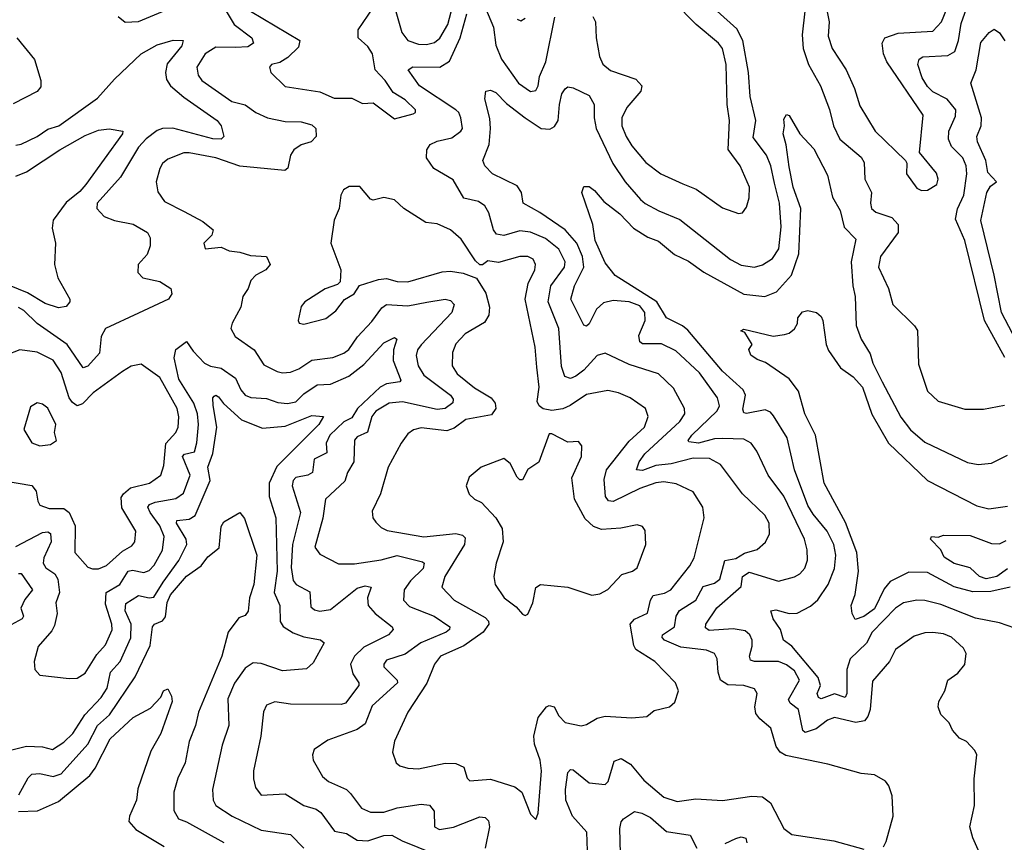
# Model space of a CAD drawing. Extents: x 1552294 to 1694791, y 811929 to 917222.
# Tile 227 of 256: x 1579869 to 1583563, y 884227 to 887313. Entities that reach past the tile are written whole.
import ezdxf

# ---------------------------------------------------------------- set-up
doc = ezdxf.new("R2010")
doc.units = 0

msp = doc.modelspace()

# ---------------------------------------------------------------- linework, layer by layer
at = {"layer": '0CON10XD'}
for points in [[(1582888.6, 887395), (1582905.7, 887305), (1582901.9, 887251.9), (1582916.7, 887205), (1582968.9, 887125), (1583000, 887055), (1583020.1, 886990.1), (1583078.5, 886895), (1583192.5, 886785), (1583197.5, 886775), (1583195.6, 886735), (1583235, 886680.8), (1583252.4, 886672.4), (1583275, 886673.1), (1583310, 886695), (1583314.3, 886715), (1583307.6, 886737.6), (1583244, 886815), (1583258.2, 886955), (1583122.1, 887155), (1583109, 887185), (1583104.7, 887225), (1583115, 887245.2), (1583165, 887263.2), (1583295, 887270.6), (1583326.4, 887305), (1583375.4, 887424.6)], [(1582019.2, 887325), (1582028.8, 887305), (1582031.6, 887245), (1582043.7, 887175), (1582056.1, 887146.1), (1582085, 887122.4), (1582180.1, 887090.1), (1582202.7, 887065), (1582198.5, 887045), (1582146.1, 886983.9), (1582127.8, 886945), (1582127.6, 886915), (1582144.2, 886875), (1582165, 886839.5), (1582217.4, 886777.4), (1582274.4, 886734.4), (1582356.9, 886696.9), (1582407, 886677), (1582505, 886607.5), (1582565, 886586), (1582580.8, 886589.2), (1582595, 886610), (1582605.4, 886645), (1582607.2, 886685), (1582571.2, 886765), (1582526.3, 886826.3), (1582531.9, 886935), (1582522.7, 886995), (1582519.2, 887145), (1582504.8, 887205), (1582490.9, 887225), (1582406.7, 887295), (1582321.8, 887381.8)], [(1583565, 886046.2), (1583487.7, 886185), (1583415, 886484.2), (1583379, 886565), (1583386.6, 886603.4), (1583410.2, 886655), (1583421.6, 886735), (1583419.5, 886765), (1583407.4, 886795), (1583365, 886836.9), (1583352.6, 886865), (1583354.2, 886895), (1583379.2, 886950.8), (1583380.7, 886975), (1583348.2, 887015), (1583295, 887043.1), (1583275, 887062.7), (1583254.1, 887095), (1583238.2, 887145), (1583242.7, 887165), (1583256.8, 887173.2), (1583351.2, 887178.8), (1583376.8, 887193.2), (1583391.2, 887235), (1583401.1, 887298.9), (1583434.6, 887395.4)], [(1580238.6, 887325), (1580265, 887304.3), (1580315, 887306.4), (1580465, 887368.7)], [(1580643.3, 887345), (1580673.9, 887295), (1580739.6, 887245), (1580746.7, 887225), (1580725, 887211.4), (1580678.3, 887208.3), (1580605, 887210.2), (1580565.4, 887185), (1580534.1, 887135), (1580538.5, 887105), (1580552.1, 887085), (1580665, 887006.5), (1580715, 886993.6), (1580755, 886965.3), (1580798.1, 886945), (1580865, 886931.1), (1580925, 886930.4), (1580965, 886918.9), (1580979.4, 886905), (1580980.8, 886875), (1580962, 886855), (1580925, 886843.6), (1580896.8, 886825), (1580884.6, 886805), (1580874.4, 886755.6), (1580863.2, 886746.8), (1580695, 886763.5), (1580605, 886794.3), (1580505, 886813.7), (1580485, 886814), (1580425, 886790.5), (1580405, 886774.2), (1580394.3, 886754.3), (1580381.4, 886705), (1580386.8, 886666.8), (1580411.7, 886631.7), (1580485.9, 886594.1), (1580556.2, 886556.2), (1580594.2, 886525), (1580590, 886505), (1580560, 886475), (1580565, 886454), (1580625, 886459.2), (1580655, 886445.5), (1580695, 886441.1), (1580735, 886428.2), (1580795.4, 886425.4), (1580808, 886395), (1580792.2, 886375), (1580754.4, 886355), (1580735.7, 886335), (1580726.7, 886305), (1580705.5, 886275), (1580698.8, 886235), (1580666.2, 886175), (1580661.5, 886155), (1580677.5, 886125), (1580748.2, 886075), (1580785, 886018.8), (1580835, 885993.2), (1580855, 885988.5), (1580885, 885991.5), (1580916.5, 886003.5), (1580965, 886035.7), (1581043.9, 886046.1), (1581085, 886061.6), (1581103.6, 886076.4), (1581136.1, 886123.9), (1581189.5, 886180.5), (1581227.8, 886232.2), (1581245, 886244.2), (1581325, 886239.8), (1581396.4, 886253.6), (1581465, 886264.6), (1581485, 886259.5), (1581499.4, 886245), (1581490.4, 886215), (1581375, 886093.9), (1581361.6, 886075), (1581356.8, 886053.2), (1581363.6, 886015), (1581385, 885979.4), (1581485.3, 885905), (1581495, 885890), (1581494.2, 885875.8), (1581465.5, 885854.5), (1581435, 885850.3), (1581305, 885879.2), (1581255, 885874.3), (1581204.7, 885845), (1581190.2, 885825), (1581174.2, 885765.8), (1581135, 885748.2), (1581124.4, 885735.6), (1581122.3, 885655), (1581098.2, 885615), (1581088.5, 885581.5), (1581015.9, 885514.1), (1581006.2, 885443.8), (1580976.7, 885335), (1580995, 885308.6), (1581065, 885271.9), (1581125, 885272.4), (1581225, 885286.5), (1581285, 885302.9), (1581380, 885280), (1581386.5, 885275), (1581382, 885255), (1581335, 885208.7), (1581311.4, 885175), (1581308.2, 885135), (1581331.9, 885111.9), (1581423.5, 885075), (1581482.1, 885035), (1581481.2, 885025), (1581468.9, 885015), (1581374.2, 884975.8), (1581315, 884933.5), (1581245, 884910.9), (1581234.7, 884895.3), (1581235.5, 884885), (1581284.7, 884835), (1581285.7, 884825), (1581191.2, 884738.8), (1581165, 884671.1), (1581135, 884650), (1581025, 884610), (1580974.2, 884575), (1580967.1, 884555), (1580970, 884535), (1581005, 884474.3), (1581027.1, 884455), (1581095, 884425.4), (1581110.4, 884410.4), (1581150.6, 884355), (1581185, 884340.4), (1581235, 884340.5), (1581285, 884356), (1581375, 884370.7), (1581406, 884366), (1581424.1, 884344.1), (1581424.6, 884285), (1581443.3, 884275), (1581495.9, 884284.1), (1581595, 884322.7), (1581615, 884320), (1581627.8, 884307.8), (1581631.1, 884285), (1581615.7, 884205)], [(1580734.7, 887345), (1580919.6, 887235), (1580915, 887210), (1580875, 887171.8), (1580845, 887152.1), (1580814, 887145), (1580806, 887135), (1580810.8, 887115), (1580865, 887062.5), (1580995, 887042.3), (1581049.2, 887019.2), (1581115, 887018.9), (1581155, 886999.2), (1581195, 887001.4), (1581275, 886941.3), (1581345, 886959.4), (1581354, 886965), (1581354.3, 886975), (1581315, 887012.3), (1581270.1, 887040.1), (1581239.7, 887085), (1581202.1, 887125), (1581192.5, 887185), (1581175, 887212), (1581138.5, 887245), (1581138.8, 887275), (1581195, 887357.1)], [(1581275, 887361.4), (1581303, 887265), (1581325.2, 887235.2), (1581365, 887221.3), (1581395, 887219.8), (1581425, 887228.1), (1581445, 887244), (1581474.5, 887295), (1581487.7, 887342.3)], [(1583109.3, 884210.7), (1583119.5, 884230.5), (1583145.8, 884325), (1583141.7, 884401.7), (1583129.1, 884439.1), (1583116.7, 884456.7), (1583075, 884480.8), (1583025, 884485.6), (1582900, 884520), (1582743.1, 884553.1), (1582721.9, 884565), (1582707, 884587), (1582687.1, 884655), (1582645, 884690), (1582630.8, 884710.8), (1582626.1, 884735), (1582635.5, 884785), (1582625, 884802.9), (1582585.3, 884815.3), (1582525, 884817.5), (1582498, 884835), (1582488.9, 884865), (1582486, 884916), (1582475.6, 884935), (1582445, 884948.1), (1582348.7, 884958.7), (1582287.9, 884985), (1582278.5, 884995), (1582280.9, 885005), (1582325.9, 885035), (1582331.2, 885075), (1582343.6, 885096.4), (1582404.9, 885135.1), (1582433.3, 885186.7), (1582475, 885199.6), (1582495.4, 885214.6), (1582513.8, 885285), (1582555, 885292.1), (1582587.5, 885312.5), (1582635, 885326.2), (1582666.9, 885353.1), (1582682.3, 885385), (1582680, 885425), (1582663.8, 885455), (1582580.4, 885535), (1582498.5, 885645), (1582456.8, 885666.8), (1582395, 885668.5), (1582313.3, 885646.7), (1582255, 885640.5), (1582205, 885621.9), (1582182.2, 885625), (1582192.5, 885655), (1582214.2, 885685), (1582345, 885805.9), (1582364.7, 885835), (1582363.4, 885855), (1582321.5, 885931.5), (1582265.6, 885985), (1582155, 886020), (1582065, 886061.8), (1582035, 886052.9), (1581985, 885998.2), (1581955, 885976.2), (1581935, 885966.7), (1581914.1, 885974.1), (1581901.7, 886011.7), (1581892, 886155), (1581851.7, 886255), (1581861.2, 886315), (1581912.2, 886385), (1581915.2, 886405), (1581891.7, 886451.7), (1581841.8, 886491.8), (1581785, 886515.6), (1581745, 886521.6), (1581685, 886503.7), (1581658.2, 886508.2), (1581645.9, 886525), (1581628.5, 886588.5), (1581614.3, 886614.3), (1581590.5, 886630.5), (1581535, 886643.9), (1581495, 886712.3), (1581422.9, 886755), (1581395.3, 886795), (1581396, 886825), (1581408.9, 886845), (1581435, 886857.2), (1581490.6, 886869.4), (1581523.3, 886895), (1581530.5, 886905), (1581524.2, 886945), (1581516.5, 886965), (1581505.4, 886975), (1581368.4, 887065), (1581325.8, 887125), (1581344.2, 887135.8), (1581445, 887134.8), (1581481.9, 887158.1), (1581521.2, 887245), (1581546.6, 887335)], [(1583479.5, 884165), (1583444, 884244), (1583433.5, 884285), (1583450.6, 884365), (1583449.4, 884465), (1583459.2, 884555), (1583451.7, 884571.7), (1583421.2, 884605), (1583395, 884618), (1583368.3, 884648.3), (1583355.6, 884675.6), (1583325, 884706.7), (1583314.4, 884735), (1583316.9, 884755), (1583340, 884795), (1583351.1, 884835), (1583387.7, 884862.3), (1583415, 884894.2), (1583420, 884935), (1583410, 884955), (1583365, 884997.2), (1583335, 885009.3), (1583295, 885014.2), (1583265, 885012.9), (1583225, 885000.9), (1583155, 884950.5), (1583132.5, 884905), (1583068.3, 884831.7), (1583059.2, 884725), (1583050.6, 884699.4), (1583037.5, 884682.5), (1583005, 884676.6), (1582925, 884695.3), (1582899.1, 884685), (1582856.5, 884653.5), (1582815, 884639.4), (1582806.4, 884646.4), (1582790.7, 884725), (1582759.8, 884749.8), (1582752.9, 884762.9), (1582794.3, 884835), (1582775, 884870.5), (1582745, 884893.4), (1582715, 884905.6), (1582625.2, 884905.2), (1582610.3, 884910.3), (1582606.5, 884925), (1582617.2, 884962.8), (1582616.9, 884985), (1582608.2, 885005), (1582590, 885020), (1582545, 885027.8), (1582455, 885021.8), (1582441.4, 885031.4), (1582442.9, 885045), (1582483.6, 885106.4), (1582575, 885186.5), (1582580, 885225), (1582605, 885240.8), (1582715, 885207.3), (1582775, 885223.2), (1582795.6, 885235), (1582814.1, 885255.9), (1582824.7, 885285.3), (1582823.3, 885325), (1582813.1, 885365), (1582735.7, 885525.7), (1582677.2, 885605), (1582633.9, 885695), (1582612.5, 885725), (1582585, 885739.4), (1582505, 885742.7), (1582475, 885740.6), (1582415, 885724.2), (1582379.6, 885729.6), (1582377.1, 885735), (1582390.7, 885755), (1582485, 885845.4), (1582493.7, 885865), (1582486.9, 885895), (1582418.8, 885988.8), (1582330.8, 886070.8), (1582277, 886097), (1582205, 886097.2), (1582194.7, 886105), (1582192.1, 886127.9), (1582215.2, 886185), (1582214.1, 886215), (1582195, 886240.3), (1582155, 886254.6), (1582095, 886259.9), (1582059, 886251), (1582032.8, 886227.2), (1582005, 886171.9), (1581995, 886163.3), (1581985, 886167.1), (1581936.5, 886265), (1581949.8, 886315), (1581985.6, 886385), (1581980.5, 886425), (1581958.8, 886475), (1581915, 886525.2), (1581820.4, 886590.4), (1581758.1, 886625), (1581751.5, 886665), (1581735, 886690.4), (1581643.1, 886735), (1581613.3, 886765), (1581606.9, 886785), (1581630, 886845), (1581635.3, 886905), (1581632.3, 886942.3), (1581614.2, 887015.8), (1581617.5, 887045), (1581635, 887049.2), (1581655, 887039.4), (1581695, 886999.1), (1581765.4, 886945), (1581825, 886904.8), (1581858.1, 886901.9), (1581875, 886912.9), (1581889.2, 886935), (1581894.2, 886995), (1581903.1, 887035), (1581915, 887054.2), (1581925, 887060.8), (1581945, 887058), (1582005, 887029.2), (1582023.5, 886995), (1582023.5, 886945), (1582031.4, 886905), (1582093.7, 886773.7), (1582140.5, 886705), (1582198.3, 886638.3), (1582215, 886623.3), (1582266.6, 886596.6), (1582345, 886563.8), (1582535, 886413.3), (1582575, 886391.9), (1582625, 886385.3), (1582655, 886393.5), (1582692.5, 886417.5), (1582716.2, 886453.8), (1582725.6, 886535.6), (1582718.9, 886625), (1582700.1, 886699.9), (1582686.6, 886765), (1582670, 886805), (1582620.9, 886870.9), (1582631, 886935), (1582609.6, 887025), (1582602.4, 887115), (1582582.3, 887235), (1582558.7, 887278.7), (1582485.8, 887345)], [(1581616.4, 887356.4), (1581645.9, 887285), (1581655, 887217.1), (1581676.6, 887165), (1581739.8, 887075), (1581785, 887044), (1581805, 887047.8), (1581814.5, 887065), (1581819.5, 887100.5), (1581842.4, 887155), (1581877, 887323)], [(1582814.2, 887345), (1582803.8, 887256.2), (1582808.3, 887205), (1582828.4, 887145), (1582872.6, 887065), (1582906.5, 886976.5), (1582922.4, 886915), (1582945.2, 886865.2), (1583025, 886797.1), (1583037, 886777), (1583039.6, 886715), (1583063.8, 886665), (1583060, 886625), (1583064.7, 886604.7), (1583080.9, 886590.9), (1583141.2, 886571.2), (1583164.3, 886544.3), (1583164.1, 886515), (1583097.7, 886425), (1583090, 886385), (1583127.8, 886305), (1583144.6, 886244.6), (1583225.3, 886165.3), (1583236.9, 886146.9), (1583241.1, 886021.1), (1583275, 885919.2), (1583315, 885882.5), (1583415, 885851.8), (1583485, 885851.5), (1583562.8, 885867.2)], [(1581735, 887315.7), (1581748.3, 887308.3), (1581765, 887319.1)], [(1583662.3, 886005), (1583551.6, 886215), (1583525.1, 886355), (1583475, 886560), (1583497.2, 886665), (1583510.8, 886689.2), (1583532.9, 886705), (1583500.2, 886740.2), (1583492.9, 886785), (1583462.3, 886855), (1583459.8, 886875), (1583475.4, 886914.6), (1583477.2, 886945), (1583437.1, 887075), (1583456.8, 887125), (1583475, 887227.5), (1583505.4, 887264.6), (1583525, 887277.5), (1583545, 887264.4), (1583565, 887233.3)], [(1579858, 887245), (1579924.2, 887164.2), (1579948, 887085), (1579948.8, 887061.2), (1579935, 887043.8), (1579845, 886997.5)], [(1579855, 886842.5), (1579875, 886846.7), (1579935, 886874.6), (1579975, 886902.9), (1580016.4, 886915), (1580161.4, 887018.6), (1580225, 887090), (1580325, 887185.3), (1580385, 887218.2), (1580445, 887236.5), (1580482.5, 887235), (1580476.9, 887215), (1580422.7, 887147.3), (1580415.7, 887115), (1580419.2, 887089.2), (1580434.7, 887065), (1580485, 887022.3), (1580609.5, 886935), (1580624.5, 886915), (1580634.3, 886875), (1580625.3, 886864.7), (1580593.8, 886866.2), (1580444, 886906), (1580405.2, 886904.8), (1580385, 886897.9), (1580343.5, 886866.5), (1580315.3, 886835), (1580247.5, 886722.5), (1580159.3, 886625), (1580157.9, 886605), (1580185.6, 886575), (1580225, 886560.3), (1580295, 886546.4), (1580348.6, 886515), (1580358.6, 886495), (1580358.1, 886465), (1580347.8, 886432.2), (1580313.8, 886395), (1580312, 886365), (1580331.2, 886345), (1580395, 886330.9), (1580435.6, 886305), (1580439.5, 886285), (1580426.7, 886265), (1580315, 886212.2), (1580190.3, 886155), (1580174.8, 886125.2), (1580168.2, 886061.8), (1580125, 886013.9), (1580107.3, 886007.3), (1580047.1, 886095), (1579935, 886173.8), (1579885, 886221.8), (1579865, 886233.5)], [(1583630.9, 885020.9), (1583545, 885050), (1583455, 885068.4), (1583325, 885119.5), (1583265, 885134.6), (1583235, 885136), (1583185, 885126.1), (1583155, 885105.4), (1583066.8, 885015), (1583045.9, 884974.1), (1582984.4, 884915), (1582972.2, 884875), (1582971.8, 884785), (1582965, 884770.8), (1582925, 884784), (1582875, 884765.4), (1582865, 884771.1), (1582860, 884785), (1582872.7, 884815), (1582864.4, 884845), (1582765, 884963.4), (1582733.8, 884985), (1582722.4, 885025), (1582695.4, 885065), (1582686.7, 885095), (1582705, 885099.5), (1582755, 885085.9), (1582785, 885086.9), (1582835, 885113.1), (1582862.8, 885137.2), (1582902.3, 885195), (1582925.5, 885254.5), (1582930.8, 885305), (1582922.7, 885345), (1582897.6, 885395), (1582845, 885457.8), (1582825, 885490.9), (1582776, 885625), (1582747.5, 885745), (1582697.3, 885827.3), (1582685, 885840.9), (1582665, 885849.6), (1582595.5, 885835.5), (1582585, 885838), (1582582, 885852), (1582591.8, 885905), (1582583.1, 885925), (1582505, 885994.8), (1582375, 886148.8), (1582355, 886165.2), (1582295.7, 886194.3), (1582258.7, 886255), (1582103.2, 886353.2), (1582065, 886401.4), (1582028.2, 886485), (1582019.1, 886545), (1581977.5, 886665), (1581985, 886688), (1582005, 886687.1), (1582025, 886672.9), (1582060.9, 886630.9), (1582120, 886585), (1582171.1, 886531.1), (1582225, 886497.5), (1582265, 886482.8), (1582325, 886432.4), (1582377.5, 886407.5), (1582435, 886365.9), (1582585, 886283.8), (1582664.7, 886275.3), (1582707.7, 886292.3), (1582764.8, 886355.2), (1582791.5, 886435), (1582799.3, 886605), (1582770.9, 886685), (1582755, 886761.2), (1582744.1, 886844.1), (1582732.4, 886885), (1582738.1, 886915), (1582735, 886940), (1582745, 886957.5), (1582755, 886954), (1582795.7, 886885), (1582848.3, 886828.3), (1582899.7, 886729.7), (1582917.8, 886647.8), (1582947.1, 886597.1), (1582962, 886535), (1583005, 886490), (1582987.5, 886405), (1582993.8, 886315), (1583003.2, 886275), (1583006.4, 886166.4), (1583025, 886114.2), (1583059.1, 886059.1), (1583068.9, 886025), (1583104.1, 885955), (1583175, 885822.5), (1583210.9, 885775), (1583265, 885727.9), (1583425, 885651.8), (1583465, 885644.5), (1583515, 885650), (1583575, 885679.6)], [(1579855, 886726.7), (1579895, 886742.3), (1580020, 886825), (1580115, 886878.1), (1580165, 886898.4), (1580205, 886903.8), (1580256, 886895), (1580254.2, 886885), (1580117.5, 886695), (1580095, 886668.5), (1580042.8, 886627.2), (1579995, 886561.2), (1579990.9, 886530.9), (1580003.3, 886475), (1579999.6, 886395), (1580011.5, 886345), (1580057.5, 886265), (1580057.5, 886255), (1580042.9, 886237.1), (1580015, 886231.8), (1579965, 886248.8), (1579898.9, 886288.9), (1579755.7, 886345.7)], [(1581805, 884312.5), (1581813.6, 884336.4), (1581826, 884495), (1581821.8, 884535), (1581799.6, 884595), (1581798.3, 884625), (1581814.2, 884695), (1581845, 884735.5), (1581855, 884740.9), (1581874.2, 884735), (1581891.5, 884701.5), (1581915, 884676.7), (1581975, 884663.8), (1581995, 884669.1), (1582035, 884693.3), (1582065, 884700.9), (1582165.5, 884694.5), (1582221.2, 884698.8), (1582248.8, 884721.2), (1582306.7, 884735), (1582327, 884753), (1582340, 884795), (1582329.2, 884825), (1582251.9, 884905), (1582180.1, 884950.1), (1582172.4, 884965), (1582158.6, 885045), (1582175, 885064.8), (1582223.7, 885086.3), (1582235, 885135.6), (1582245, 885152.9), (1582288.1, 885161.9), (1582311.5, 885175), (1582382.7, 885265), (1582399.6, 885295), (1582436.7, 885445), (1582431.9, 885485), (1582395, 885541.5), (1582331.4, 885571.4), (1582285, 885579.3), (1582255, 885575.2), (1582195, 885554.4), (1582095, 885505.8), (1582078, 885508), (1582066.8, 885525), (1582061.4, 885588.6), (1582070, 885625), (1582155, 885731.6), (1582212.8, 885785), (1582227.1, 885825), (1582216.7, 885855), (1582159.2, 885895), (1582115, 885913.8), (1582075, 885921.8), (1581995, 885907.5), (1581934.6, 885865.4), (1581906.2, 885853.8), (1581865, 885847), (1581833.3, 885853.3), (1581817.1, 885865), (1581810.4, 885880.4), (1581817.5, 885935), (1581809.4, 886009.4), (1581803.3, 886085), (1581764.7, 886265), (1581776.4, 886323.6), (1581801, 886375), (1581803.9, 886395), (1581795.6, 886415), (1581774.7, 886424.7), (1581745, 886425.3), (1581665, 886402.7), (1581625, 886408), (1581605, 886393.3), (1581595, 886393.8), (1581578.7, 886408.7), (1581525, 886489.2), (1581485, 886525.4), (1581435, 886547.5), (1581392.4, 886552.4), (1581310, 886605), (1581275, 886637.1), (1581234.4, 886645.6), (1581195, 886636.2), (1581185, 886640), (1581145, 886688), (1581105, 886688), (1581083.3, 886675), (1581073.8, 886655), (1581068, 886605), (1581048.3, 886561.7), (1581036.7, 886475), (1581073.8, 886375), (1581070.7, 886329.3), (1581060.7, 886319.3), (1581015, 886303.8), (1580938.8, 886255), (1580925, 886237.5), (1580913.3, 886185), (1580917.5, 886175), (1580935, 886170.8), (1581017.8, 886192.2), (1581055, 886220.8), (1581086.9, 886263.1), (1581123.8, 886285), (1581144, 886316), (1581215, 886338.9), (1581245, 886341.8), (1581285, 886331.2), (1581325, 886330.3), (1581453.3, 886366.7), (1581485, 886369.5), (1581532.5, 886362.5), (1581583.2, 886343.2), (1581617.1, 886287.1), (1581630.8, 886235), (1581628.8, 886205), (1581612.2, 886177.8), (1581540.5, 886135), (1581505, 886096.9), (1581492.3, 886065), (1581490.8, 886015), (1581509.6, 885985), (1581575, 885932.3), (1581638.2, 885895), (1581652.4, 885875), (1581655.7, 885854.3), (1581638.9, 885831.1), (1581543.1, 885813.1), (1581498.7, 885781.3), (1581471.2, 885771.2), (1581375, 885782.5), (1581346, 885775), (1581325, 885760), (1581299.4, 885725), (1581251.4, 885635), (1581223.1, 885535), (1581190.9, 885469.1), (1581194.3, 885445), (1581205, 885428), (1581225, 885408.1), (1581247.4, 885397.4), (1581385, 885373.5), (1581505.2, 885385.2), (1581530, 885380), (1581539.7, 885369.7), (1581537.3, 885345), (1581464.2, 885225), (1581452.3, 885185), (1581499.1, 885135), (1581615, 885070.5), (1581627.1, 885057.1), (1581628.7, 885045), (1581607.9, 885015), (1581535, 884964.2), (1581447.5, 884925), (1581424.5, 884895), (1581396, 884824), (1581325.5, 884715), (1581275, 884606.2), (1581267.8, 884565), (1581280.8, 884525), (1581295, 884514.3), (1581325, 884505.7), (1581365, 884503.3), (1581465, 884523.9), (1581505, 884522.3), (1581535, 884509.2), (1581547.6, 884467.6), (1581557.8, 884457.8), (1581635, 884464.6), (1581725.9, 884435.9), (1581752.9, 884415), (1581785, 884332.5), (1581805, 884312.5)], [(1583585, 885184.2), (1583511.9, 885168.1), (1583445, 885167.5), (1583375, 885185.6), (1583275, 885239.8), (1583205, 885241.1), (1583133.8, 885206.2), (1583112.4, 885177.6), (1583075, 885103.3), (1583035, 885074.2), (1583002.9, 885062.9), (1582991.4, 885085), (1582987.5, 885115), (1583002.6, 885157.4), (1583015.3, 885245), (1583009.8, 885315), (1582967, 885427), (1582886.7, 885575), (1582854.4, 885754.4), (1582814.7, 885835), (1582790.9, 885919.1), (1582755, 885965.6), (1582667.3, 886027.3), (1582635, 886038.1), (1582612, 886055), (1582603.6, 886076.4), (1582616.2, 886095), (1582589.2, 886139.2), (1582573.8, 886146.2), (1582585, 886152.5), (1582695, 886126), (1582738.3, 886131.7), (1582755, 886136.7), (1582775, 886153.3), (1582786.4, 886173.6), (1582788, 886195), (1582805, 886217.8), (1582825, 886222.7), (1582857.5, 886215), (1582875, 886200), (1582881.4, 886185), (1582893.8, 886095), (1582902.7, 886072.7), (1582947.6, 886007.6), (1582995, 885972.8), (1583030.5, 885935), (1583065, 885833.5), (1583127.6, 885725), (1583274.1, 885584.1), (1583459.9, 885489.9), (1583505, 885477.8), (1583575, 885488.7)], [(1580004.6, 885125), (1580009.7, 885085), (1579999.1, 885040.9), (1579989.2, 885020.8), (1579938.1, 884961.9), (1579923.5, 884905), (1579925.8, 884875), (1579945, 884854.2), (1580055, 884842), (1580085, 884842.5), (1580115, 884861.9), (1580158.4, 884931.6), (1580191.4, 884968.6), (1580215.5, 885024.5), (1580215, 885045.8), (1580190.5, 885120.5), (1580194, 885165), (1580245, 885194.8), (1580275.5, 885244.5), (1580291.8, 885248.2), (1580335, 885239.6), (1580355, 885247.4), (1580373, 885267), (1580405, 885322.9), (1580410.5, 885375), (1580394.8, 885415), (1580358, 885465), (1580350, 885485), (1580356.5, 885495), (1580376.7, 885503.3), (1580455, 885516.7), (1580482.9, 885537.1), (1580508.4, 885605), (1580480.2, 885675), (1580486.9, 885683.1), (1580525, 885691.9), (1580533.6, 885726.4), (1580539.2, 885795), (1580535.8, 885835), (1580522.7, 885875), (1580466.4, 885965), (1580449.1, 886045), (1580455, 886075.6), (1580495, 886105.8), (1580519.2, 886069.2), (1580562.5, 886025), (1580585, 886013.2), (1580625, 886005.3), (1580678.3, 885968.3), (1580698.6, 885925), (1580715.4, 885905), (1580735.6, 885895.6), (1580795, 885891.9), (1580836.8, 885876.8), (1580873.1, 885873.1), (1580905, 885879.8), (1580935, 885909.5), (1580985, 885943.2), (1581035, 885945.7), (1581104.2, 885975.8), (1581160.6, 886019.4), (1581235, 886101.2), (1581275, 886120.8), (1581283.8, 886115), (1581271.4, 886075), (1581270.2, 886035), (1581298.9, 885961.1), (1581295.3, 885954.7), (1581245, 885946.8), (1581221.6, 885935), (1581135.9, 885854.1), (1581115, 885820.2), (1581085, 885805.2), (1581032.9, 885755), (1581018.7, 885725), (1581021.1, 885688.9), (1580973.3, 885665), (1580966.9, 885615), (1580950, 885605), (1580904.8, 885595.2), (1580895.3, 885584.7), (1580891.2, 885565), (1580921.9, 885465), (1580893, 885345), (1580888, 885258), (1580895, 885208.9), (1580906.2, 885195), (1580957.3, 885167.3), (1580960.7, 885110.7), (1580975, 885098.8), (1580994.7, 885094.7), (1581035, 885100.6), (1581135, 885180.5), (1581165, 885188.8), (1581187.1, 885185), (1581173.4, 885145), (1581176.2, 885115), (1581202.9, 885085), (1581266.5, 885035), (1581270.5, 885025), (1581253.1, 885005), (1581160.2, 884959.8), (1581125.2, 884925), (1581110.2, 884895), (1581119, 884859), (1581141.1, 884825), (1581141.5, 884815), (1581091.2, 884748.8), (1581075, 884743.8), (1580885.4, 884745.4), (1580825.6, 884754.4), (1580795, 884741.2), (1580783.6, 884716.4), (1580774, 884626), (1580746.2, 884495), (1580745.5, 884465), (1580753.3, 884433.3), (1580775, 884404.5), (1580865, 884408.9), (1580934.8, 884364.8), (1580981.5, 884351.5), (1580998.8, 884338.8), (1581049.6, 884269.6), (1581095, 884259.8), (1581135, 884234.8), (1581175, 884233), (1581235, 884253.4), (1581264.7, 884254.7), (1581303.2, 884233.2), (1581420.8, 884185)], [(1580142.6, 885252.6), (1580165, 885252.9), (1580195, 885265.4), (1580255, 885319.3), (1580290.1, 885339.9), (1580301.5, 885355), (1580304.6, 885395), (1580252.2, 885482.2), (1580249.8, 885520.2), (1580258.4, 885535), (1580285, 885556.5), (1580355.6, 885575), (1580397.9, 885605), (1580409.6, 885640.4), (1580416.8, 885723.2), (1580455.2, 885764.8), (1580463, 885785), (1580466.2, 885823.8), (1580459.3, 885855), (1580395, 885971.2), (1580325, 886020.6), (1580286.9, 886013.1), (1580255, 885992.9), (1580145, 885912.8), (1580105, 885871.8), (1580085, 885864.8), (1580066.6, 885876.6), (1580055.2, 885895), (1580025, 885989.5), (1579995, 886035.3), (1579935, 886066.2), (1579870, 886075), (1579766.2, 886035)], [(1579835, 884572.9), (1579895, 884587.5), (1579955, 884585.5), (1579992.5, 884575), (1580035, 884602.9), (1580068.6, 884635), (1580113.1, 884705), (1580175, 884770.7), (1580197.3, 884805), (1580209.5, 884865), (1580245.7, 884905), (1580285.8, 884994.2), (1580287.6, 885045), (1580264.2, 885095.8), (1580266.8, 885123.2), (1580315, 885152.7), (1580355, 885144.3), (1580372.5, 885147.5), (1580406.8, 885203.2), (1580466.5, 885285), (1580495.8, 885344.2), (1580493.8, 885365), (1580457.6, 885425), (1580458.2, 885435), (1580505, 885439.1), (1580526.9, 885453.1), (1580583.1, 885585), (1580574.3, 885635), (1580593.8, 885686.2), (1580608.4, 885785), (1580594.7, 885865.3), (1580593.6, 885895), (1580598.7, 885901.3), (1580605, 885904.4), (1580615, 885898.5), (1580633.7, 885873.7), (1580701.7, 885811.7), (1580780.3, 885780.3), (1580865, 885788.3), (1580965, 885828.1), (1581008.6, 885825), (1580990.6, 885795), (1580833.4, 885636.6), (1580805.2, 885575), (1580804.4, 885524.4), (1580829.5, 885445), (1580834.5, 885245), (1580824, 885165), (1580844.7, 885115), (1580845.8, 885055), (1580857.4, 885037.4), (1580895, 885012.9), (1580935, 884997.5), (1580997.2, 884987.2), (1581010.8, 884975), (1580969.5, 884900.5), (1580945, 884877.8), (1580855, 884870.3), (1580775, 884897.6), (1580745, 884900), (1580715, 884880), (1580675, 884823.8), (1580650.2, 884765), (1580653.2, 884665), (1580628, 884592), (1580592, 884425), (1580594.6, 884385), (1580604.5, 884365), (1580665.5, 884325)], [(1579945, 885714.4), (1579985, 885720), (1580006.7, 885735), (1579999.4, 885765), (1580004.4, 885795), (1579975, 885855.7), (1579955, 885871.4), (1579934.4, 885875.6), (1579909.7, 885860.3), (1579884.2, 885775.8), (1579915, 885725.8), (1579945, 885714.4)], [(1581765, 885077.5), (1581775, 885082.5), (1581794.2, 885125), (1581805, 885183.3), (1581822.5, 885195), (1581925, 885184), (1582015, 885153.8), (1582045, 885159.2), (1582075, 885175.8), (1582128, 885232), (1582168, 885245), (1582185, 885257.5), (1582217.3, 885345), (1582215, 885397.5), (1582205, 885412), (1582185, 885418.1), (1582123.8, 885406.2), (1582051.1, 885401.1), (1582021.9, 885411.9), (1581990.8, 885440.8), (1581950, 885515), (1581940, 885595), (1581977.1, 885675), (1581978, 885715), (1581965, 885731.2), (1581925, 885728.8), (1581865, 885760), (1581855, 885760), (1581816.1, 885653.9), (1581775, 885626.2), (1581755, 885586.7), (1581745, 885586.7), (1581735, 885596.7), (1581708.8, 885648.8), (1581685, 885667.5), (1581600, 885635), (1581555, 885597.5), (1581544, 885565), (1581555, 885533.8), (1581575, 885514), (1581601.4, 885501.4), (1581655.7, 885445), (1581678.6, 885405), (1581682.9, 885355), (1581655.8, 885275), (1581648, 885225), (1581652.5, 885195), (1581685.8, 885145), (1581730.8, 885110.8), (1581755, 885083.3), (1581765, 885077.5)], [(1579804.4, 885585), (1579915, 885565.8), (1579931.2, 885545), (1579936.8, 885506.8), (1579945, 885491.9), (1579979.3, 885479.3), (1580035, 885479.1), (1580055.1, 885465.1), (1580077.6, 885415), (1580075.6, 885315), (1580125, 885260), (1580142.6, 885252.6)], [(1579866.1, 884405), (1579900.9, 884469.1), (1579915, 884483.4), (1579945, 884485.7), (1579995, 884474.4), (1580025, 884484.3), (1580124.4, 884595.6), (1580161.5, 884665), (1580206, 884705), (1580301.7, 884848.3), (1580358.1, 884965), (1580367.7, 885035), (1580374.8, 885045.2), (1580405, 885058.1), (1580416.5, 885073.5), (1580422.8, 885127.2), (1580435, 885155.7), (1580494.9, 885225.1), (1580550, 885265), (1580575, 885297.8), (1580617.6, 885332.4), (1580625, 885412.5), (1580635, 885430), (1580695, 885464), (1580711.9, 885441.9), (1580758.6, 885305), (1580747.1, 885195), (1580730.8, 885145), (1580725.8, 885094.2), (1580715, 885077.5), (1580690.5, 885069.5), (1580651.4, 885015), (1580626.7, 884925), (1580540.2, 884715), (1580528.6, 884665), (1580505.3, 884605), (1580489.3, 884525), (1580462.4, 884467.6), (1580447.7, 884415), (1580446.7, 884346.7), (1580465, 884315.5), (1580495, 884304.7), (1580635, 884226.8)], [(1579855, 885337.1), (1579955, 885389.6), (1579975, 885391.8), (1579985, 885385.6), (1579987.5, 885355), (1579959, 885295), (1579957.1, 885275), (1579967.3, 885257.3), (1580001.2, 885235), (1580011.7, 885215), (1580018, 885165), (1580004.6, 885125)], [(1583575, 885253.2), (1583535, 885223.9), (1583495, 885215.3), (1583469.6, 885225), (1583435, 885257.1), (1583375, 885273.6), (1583337.1, 885297.1), (1583324, 885325), (1583286.2, 885365), (1583290, 885375), (1583315, 885371.9), (1583335, 885380), (1583435, 885378.5), (1583515, 885348.8), (1583545, 885347.5), (1583570, 885360)], [(1579865, 885235.4), (1579875, 885235.6), (1579916.8, 885175), (1579888.1, 885138.1), (1579873, 885105), (1579882.7, 885075), (1579878.2, 885065), (1579823.3, 885035)], [(1579865, 884342.6), (1579935.8, 884345), (1580015, 884380.8), (1580132.3, 884477.7), (1580152.7, 884505), (1580208.4, 884615), (1580295, 884695.4), (1580359.1, 884730.9), (1580398.2, 884771.8), (1580408, 884795), (1580425, 884802.5), (1580438.8, 884775), (1580441.2, 884755), (1580398.1, 884635), (1580360.7, 884569.3), (1580312.4, 884427.6), (1580307.2, 884385), (1580281.2, 884325), (1580278.9, 884305), (1580305.3, 884275.3), (1580411.1, 884211.1)], [(1582001.1, 884125), (1581996.6, 884265), (1581942.2, 884325), (1581918, 884385), (1581916.5, 884425), (1581925, 884488.8), (1581935, 884500), (1581945, 884499.5), (1582005, 884450.3), (1582065, 884443.8), (1582076.6, 884455), (1582098.5, 884531.5), (1582125, 884542.1), (1582160.8, 884520.8), (1582209.9, 884459.9), (1582285, 884396.8), (1582335, 884380.5), (1582405, 884390.4), (1582505, 884384.5), (1582615, 884400), (1582655, 884397.3), (1582685.3, 884375.3), (1582735, 884278.8), (1582765, 884256.7), (1582923.2, 884233.2), (1583035, 884202)], [(1580665.5, 884325), (1580775, 884273.3), (1580885, 884257.1), (1580935, 884205.4)], [(1582123.2, 884185), (1582120.4, 884279.6), (1582125.5, 884304.5), (1582134.2, 884315), (1582175, 884342.5), (1582203.3, 884336.7), (1582235, 884320.9), (1582295, 884267.7), (1582384.1, 884254.1), (1582408.8, 884205)], [(1582515, 884222.8), (1582555, 884242), (1582575, 884247.9), (1582592.8, 884242.8), (1582596.6, 884225)]]:
    msp.add_lwpolyline(points, dxfattribs=at)

doc.saveas('drawing.dxf')
